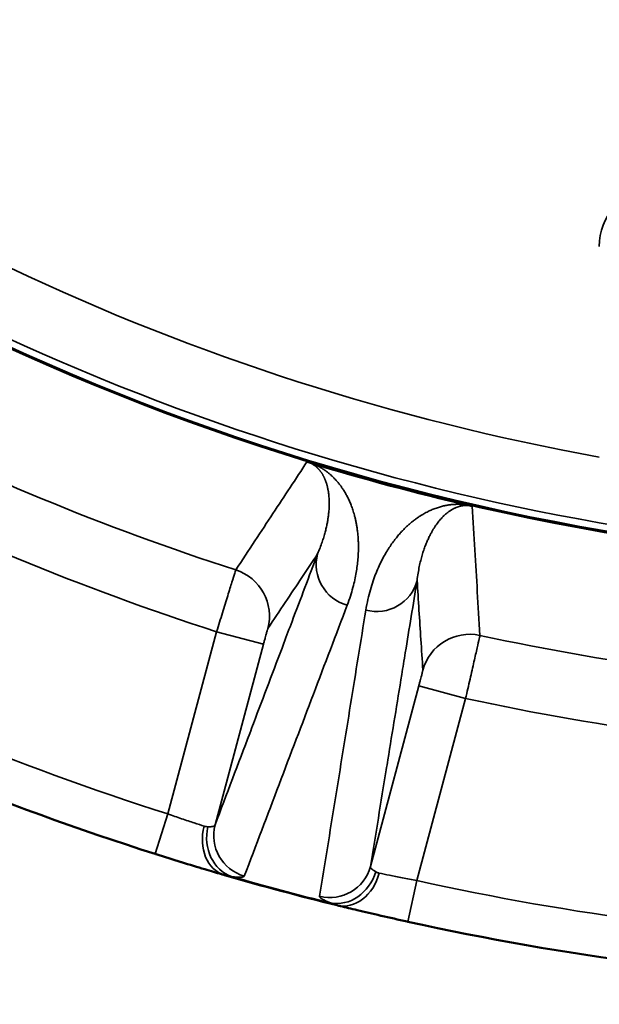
# Model space of a CAD drawing. Header units: millimetres. Extents: x 40 to 2195, y 40 to 1687.
# Tile 102 of 185: x 893 to 911, y 1323 to 1354. Entities that reach past the tile are written whole.
import ezdxf

# ---------------------------------------------------------------- set-up
doc = ezdxf.new("R2010")
doc.units = ezdxf.units.MM
doc.header["$LTSCALE"] = 8
for name, color, linetype, lineweight in [('Dimension (ISO)', 7, 'Continuous', 25), ('Visible (ISO)', 7, 'Continuous', 50), ('Visible Narrow (ISO)', 7, 'Continuous', 35)]:
    doc.layers.add(name, color=color, linetype=linetype, lineweight=lineweight)
doc.styles.add('Note Text (ANSI)', font='tahoma.ttf')
doc.dimstyles.new('Default (ISO)', dxfattribs={"dimscale": 8, "dimtxt": 1, "dimasz": 2.5, "dimexe": 3.175, "dimexo": 0, "dimgap": 0.762, "dimtad": 1, "dimrnd": 1e-08, "dimzin": 0, "dimdsep": 46, "dimtxsty": 'Note Text (ANSI)', "dimcen": 0.09, "dimdle": 10, "dimclrd": 1, "dimclre": 1, "dimclrt": 1, "dimazin": 0, "dimtfac": 3.5052, "dimtmove": 0, "dimatfit": 3, "dimfxl": 1, "dimtolj": 1, "dimtzin": 0, "dimlwd": -1, "dimlwe": -1, "dimarcsym": 0})

# ---------------------------------------------------------------- blocks, each defined once
blk = doc.blocks.new('*D21')
at = {"layer": 'Defpoints', "color": 0, "transparency": 16777216}
for p in [(917.958, 1414.332), (929.955, 1409.323)]:
    blk.add_point(p, dxfattribs=at)
at = {"layer": 'Dimension (ISO)', "color": 1, "transparency": 16777216}
for p, q in [((899.502, 1422.037), (881.046, 1429.743)), ((917.958, 1414.332), (929.955, 1409.323)), ((948.411, 1401.618), (1182.319, 1303.959))]:
    blk.add_line(p, q, dxfattribs=at)
for points in [[(900.786, 1425.113), (898.218, 1418.961), (917.958, 1414.332)], [(949.695, 1404.694), (947.126, 1398.542), (929.955, 1409.323)]]:
    blk.add_solid(points, dxfattribs=at)
at = {"layer": 'Dimension (ISO)', "color": 1, "transparency": 16777216, "insert": (1075.448, 1366.526), "char_height": 8, "attachment_point": 1, "rotation": 337.3392, "style": 'Note Text (ANSI)'}
blk.add_mtext('\\A1;∅13.00 mm [∅0.512 in]', dxfattribs=at)

msp = doc.modelspace()

# ---------------------------------------------------------------- linework, layer by layer
at = {"layer": 'Visible (ISO)'}
for centre, radius, start, end in [((923.956, 1411.827), 75, 193.4934, 346.5066), ((923.956, 1411.827), 74.974, 193.4982, 346.5018), ((923.956, 1411.827), 75.026, 253.06629, 256.93368), ((923.956, 1411.824), 78.997, 252.58741, 252.58756), ((923.956, 1411.827), 88, 242.63572, 252.36428), ((923.956, 1411.827), 88, 253.82664, 256.17336), ((923.956, 1411.827), 88, 257.63572, 267.36428)]:
    msp.add_arc(centre, radius, start, end, dxfattribs=at)
for points, knots in [([(901.993, 1340.087), (902.003, 1340.084), (902.014, 1340.081), (902.025, 1340.078), (902.027, 1340.077), (902.029, 1340.077), (902.03, 1340.076), (902.041, 1340.073), (902.052, 1340.07), (902.063, 1340.067), (902.075, 1340.063), (902.087, 1340.059), (902.1, 1340.055), (902.101, 1340.055), (902.103, 1340.055), (902.104, 1340.054)], [0, 0, 0, 0, 0.3333333, 0.3333333, 0.3333333, 0.3822028, 0.3822028, 0.3822028, 0.6666667, 0.6666667, 0.6666667, 0.9697148, 0.9697148, 0.9697148, 0.9999999, 0.9999999, 0.9999999, 0.9999999]), ([(906.995, 1338.744), (907, 1338.742), (907.005, 1338.741), (907.01, 1338.74), (907.027, 1338.736), (907.042, 1338.732), (907.057, 1338.729), (907.067, 1338.727), (907.077, 1338.724), (907.086, 1338.722), (907.093, 1338.72), (907.1, 1338.718), (907.107, 1338.717)], [0, 0, 0, 0, 0.111112, 0.111112, 0.111112, 0.5, 0.5, 0.5, 0.772028, 0.772028, 0.772028, 1, 1, 1, 1]), ([(898.099, 1327.712), (898.103, 1327.711), (898.36, 1327.632), (898.609, 1327.557), (898.829, 1327.491)], [0.3284375, 0.3284375, 0.3284375, 0.3284375, 0.3333333, 0.6563807, 0.6563807, 0.6563807, 0.6563807]), ([(903.55, 1326.226), (903.773, 1326.173), (904.025, 1326.114), (904.287, 1326.054), (904.29, 1326.053)], [0.3439687, 0.3439687, 0.3439687, 0.3439687, 0.6666667, 0.6715503, 0.6715503, 0.6715503, 0.6715503])]:
    msp.add_open_spline(points, degree=3, knots=knots, dxfattribs=at)
for points in [[(897.296, 1327.963), (897.305, 1327.96), (897.315, 1327.957), (897.324, 1327.954)], [(898.099, 1327.712), (897.849, 1327.789), (897.585, 1327.871), (897.324, 1327.954)], [(899.346, 1327.339), (899.193, 1327.383), (899.018, 1327.435), (898.829, 1327.491)], [(899.346, 1327.339), (899.38, 1327.329), (899.412, 1327.319), (899.445, 1327.31)], [(902.926, 1326.377), (902.96, 1326.369), (902.995, 1326.36), (903.031, 1326.352)], [(903.55, 1326.226), (903.36, 1326.271), (903.184, 1326.314), (903.031, 1326.351)], [(905.091, 1325.873), (904.821, 1325.933), (904.548, 1325.994), (904.29, 1326.053)], [(905.091, 1325.873), (905.099, 1325.872), (905.106, 1325.87), (905.113, 1325.868)]]:
    msp.add_open_spline(points, degree=3, dxfattribs=at)
at = {"layer": 'Visible Narrow (ISO)'}
for p, q in [((899.198, 1334.834), (897.689, 1329.202)), ((899.198, 1334.834), (900.647, 1334.446)), ((900.647, 1334.446), (899.151, 1328.862)), ((903.956, 1327.575), (905.452, 1333.158)), ((906.901, 1332.77), (905.452, 1333.158)), ((905.392, 1327.138), (906.901, 1332.77)), ((897.689, 1329.202), (897.296, 1327.963)), ((905.113, 1325.868), (905.392, 1327.138))]:
    msp.add_line(p, q, dxfattribs=at)
for radius, start, end in [(72.751, 229.54382, 259.76989), (74.75, 229.44234, 261.03244), (78.877, 242.84022, 252.15978), (80.876, 242.82566, 252.17434), (86.7, 242.63572, 252.36428), (78.877, 257.84022, 267.15978), (80.876, 257.82566, 267.17434), (87.981, 253.96887, 256.03113), (86.7, 257.63572, 267.36428)]:
    msp.add_arc((923.956, 1411.827), radius, start, end, dxfattribs=at)
for centre, major_axis, ratio, start_param, end_param in [((912.538, 1346.7), (0.161, -1.71), 0.87326, 3.059562, 4.605016), ((903.578, 1336.904), (-1.216, 0.46), 0.996196, 0.100308, 1.666588), ((899.332, 1335.316), (1.248, -0.832), 0.99963, 0.326482, 1.847479), ((904.143, 1336.753), (1.283, -0.21), 0.996196, 4.616597, 6.182878), ((907.026, 1333.254), (-1.497, -0.097), 0.99963, 4.435713, 5.956729), ((899.807, 1328.559), (-0.362, -1.249), 0.789781, 4.728561, 6.283186), ((900.017, 1328.512), (-0.168, -1.289), 0.864872, 4.597578, 6.109722), ((900.407, 1328.526), (-1.216, 0.46), 0.996203, 0.100398, 1.656776), ((902.7, 1327.911), (1.283, -0.209), 0.996202, 4.62639, 6.182791), ((903.031, 1327.705), (-0.5, -1.2), 0.864879, 0.173697, 1.685659), ((903.236, 1327.64), (-0.311, -1.262), 0.789779, 6.283184, 7.837805)]:
    msp.add_ellipse(centre, major_axis=major_axis, ratio=ratio, start_param=start_param, end_param=end_param, dxfattribs=at)
for points, knots in [([(901.993, 1340.087), (901.821, 1339.824), (901.646, 1339.558), (901.471, 1339.292), (901.296, 1339.026), (901.12, 1338.759), (900.94, 1338.485), (900.759, 1338.211), (900.574, 1337.93), (900.383, 1337.64), (900.191, 1337.349), (899.994, 1337.05), (899.791, 1336.743)], [0, 0, 0, 0, 0.25, 0.25, 0.25, 0.5, 0.5, 0.5, 0.75, 0.75, 0.75, 1, 1, 1, 1]), ([(903.238, 1335.655), (903.275, 1335.752), (903.307, 1335.845), (903.336, 1335.935), (903.365, 1336.026), (903.39, 1336.112), (903.412, 1336.195), (903.435, 1336.279), (903.454, 1336.359), (903.471, 1336.437), (903.488, 1336.515), (903.502, 1336.59), (903.515, 1336.662), (903.527, 1336.735), (903.538, 1336.806), (903.546, 1336.874), (903.555, 1336.943), (903.562, 1337.01), (903.568, 1337.075), (903.573, 1337.14), (903.577, 1337.202), (903.58, 1337.263), (903.582, 1337.323), (903.584, 1337.381), (903.584, 1337.437), (903.584, 1337.492), (903.583, 1337.546), (903.582, 1337.597), (903.58, 1337.648), (903.577, 1337.698), (903.574, 1337.746), (903.571, 1337.793), (903.567, 1337.839), (903.562, 1337.883), (903.557, 1337.928), (903.552, 1337.97), (903.546, 1338.011), (903.541, 1338.052), (903.534, 1338.091), (903.528, 1338.129), (903.521, 1338.167), (903.514, 1338.203), (903.507, 1338.238), (903.5, 1338.273), (903.493, 1338.306), (903.485, 1338.339), (903.477, 1338.371), (903.469, 1338.402), (903.461, 1338.432), (903.453, 1338.461), (903.445, 1338.49), (903.437, 1338.518), (903.429, 1338.545), (903.42, 1338.572), (903.412, 1338.597), (903.404, 1338.623), (903.395, 1338.648), (903.387, 1338.672), (903.378, 1338.695), (903.369, 1338.719), (903.361, 1338.741), (903.352, 1338.763), (903.343, 1338.785), (903.334, 1338.806), (903.326, 1338.828), (903.317, 1338.848), (903.308, 1338.869), (903.299, 1338.889), (903.29, 1338.909), (903.28, 1338.929), (903.271, 1338.948), (903.262, 1338.967), (903.252, 1338.986), (903.243, 1339.005), (903.233, 1339.023), (903.224, 1339.041), (903.214, 1339.059), (903.205, 1339.077), (903.195, 1339.094), (903.185, 1339.111), (903.175, 1339.128), (903.165, 1339.145), (903.156, 1339.162), (903.146, 1339.178), (903.136, 1339.194), (903.126, 1339.21), (903.116, 1339.225), (903.106, 1339.24), (903.096, 1339.255), (903.086, 1339.27), (903.076, 1339.285), (903.066, 1339.299), (903.056, 1339.313), (903.046, 1339.327), (903.036, 1339.341), (903.026, 1339.355), (903.015, 1339.368), (903.005, 1339.381), (902.995, 1339.394), (902.985, 1339.407), (902.975, 1339.419), (902.965, 1339.432), (902.956, 1339.444), (902.946, 1339.455), (902.936, 1339.467), (902.926, 1339.479), (902.916, 1339.49), (902.906, 1339.501), (902.896, 1339.512), (902.887, 1339.523), (902.877, 1339.533), (902.867, 1339.543), (902.858, 1339.554), (902.848, 1339.564), (902.839, 1339.574), (902.829, 1339.583), (902.82, 1339.593), (902.81, 1339.602), (902.801, 1339.611), (902.792, 1339.62), (902.782, 1339.629), (902.773, 1339.638), (902.764, 1339.647), (902.755, 1339.655), (902.746, 1339.663), (902.737, 1339.671), (902.728, 1339.679), (902.719, 1339.687), (902.71, 1339.695), (902.701, 1339.703), (902.692, 1339.71), (902.683, 1339.718), (902.675, 1339.725), (902.666, 1339.732), (902.657, 1339.739), (902.649, 1339.746), (902.64, 1339.753), (902.631, 1339.76), (902.623, 1339.766), (902.614, 1339.773), (902.606, 1339.779), (902.597, 1339.786), (902.589, 1339.792), (902.58, 1339.798), (902.572, 1339.804), (902.564, 1339.81), (902.555, 1339.816), (902.547, 1339.822), (902.539, 1339.828), (902.531, 1339.833), (902.523, 1339.839), (902.515, 1339.844), (902.506, 1339.85), (902.498, 1339.855), (902.49, 1339.86), (902.482, 1339.865), (902.475, 1339.87), (902.467, 1339.875), (902.459, 1339.88), (902.451, 1339.885), (902.443, 1339.89), (902.435, 1339.895), (902.428, 1339.899), (902.42, 1339.904), (902.412, 1339.908), (902.405, 1339.913), (902.397, 1339.917), (902.389, 1339.922), (902.382, 1339.926), (902.374, 1339.93), (902.366, 1339.934), (902.359, 1339.939), (902.351, 1339.943), (902.343, 1339.947), (902.335, 1339.951), (902.327, 1339.955), (902.319, 1339.959), (902.311, 1339.963), (902.303, 1339.968), (902.295, 1339.972), (902.286, 1339.976), (902.277, 1339.98), (902.268, 1339.985), (902.259, 1339.989), (902.249, 1339.994), (902.239, 1339.998), (902.229, 1340.003), (902.218, 1340.008), (902.207, 1340.013), (902.194, 1340.018), (902.182, 1340.023), (902.168, 1340.029), (902.153, 1340.035), (902.138, 1340.041), (902.122, 1340.047), (902.104, 1340.054)], [0, 0, 0, 0, 0.015385, 0.015385, 0.015385, 0.030769, 0.030769, 0.030769, 0.046154, 0.046154, 0.046154, 0.061538, 0.061538, 0.061538, 0.076923, 0.076923, 0.076923, 0.092308, 0.092308, 0.092308, 0.107692, 0.107692, 0.107692, 0.123077, 0.123077, 0.123077, 0.138462, 0.138462, 0.138462, 0.153846, 0.153846, 0.153846, 0.169231, 0.169231, 0.169231, 0.184615, 0.184615, 0.184615, 0.2, 0.2, 0.2, 0.215385, 0.215385, 0.215385, 0.230769, 0.230769, 0.230769, 0.246154, 0.246154, 0.246154, 0.261538, 0.261538, 0.261538, 0.276923, 0.276923, 0.276923, 0.292308, 0.292308, 0.292308, 0.307692, 0.307692, 0.307692, 0.323077, 0.323077, 0.323077, 0.338462, 0.338462, 0.338462, 0.353846, 0.353846, 0.353846, 0.369231, 0.369231, 0.369231, 0.384615, 0.384615, 0.384615, 0.4, 0.4, 0.4, 0.415385, 0.415385, 0.415385, 0.430769, 0.430769, 0.430769, 0.446154, 0.446154, 0.446154, 0.461538, 0.461538, 0.461538, 0.476923, 0.476923, 0.476923, 0.492308, 0.492308, 0.492308, 0.507692, 0.507692, 0.507692, 0.523077, 0.523077, 0.523077, 0.538462, 0.538462, 0.538462, 0.553846, 0.553846, 0.553846, 0.569231, 0.569231, 0.569231, 0.584615, 0.584615, 0.584615, 0.6, 0.6, 0.6, 0.615385, 0.615385, 0.615385, 0.630769, 0.630769, 0.630769, 0.646154, 0.646154, 0.646154, 0.661538, 0.661538, 0.661538, 0.676923, 0.676923, 0.676923, 0.692308, 0.692308, 0.692308, 0.707692, 0.707692, 0.707692, 0.723077, 0.723077, 0.723077, 0.738462, 0.738462, 0.738462, 0.753846, 0.753846, 0.753846, 0.769231, 0.769231, 0.769231, 0.784615, 0.784615, 0.784615, 0.8, 0.8, 0.8, 0.815385, 0.815385, 0.815385, 0.830769, 0.830769, 0.830769, 0.846154, 0.846154, 0.846154, 0.861538, 0.861538, 0.861538, 0.876923, 0.876923, 0.876923, 0.892308, 0.892308, 0.892308, 0.907692, 0.907692, 0.907692, 0.923077, 0.923077, 0.923077, 0.938462, 0.938462, 0.938462, 0.953846, 0.953846, 0.953846, 0.969231, 0.969231, 0.969231, 0.984615, 0.984615, 0.984615, 1, 1, 1, 1]), ([(906.995, 1338.744), (906.973, 1338.747), (906.953, 1338.75), (906.934, 1338.753), (906.915, 1338.756), (906.897, 1338.758), (906.88, 1338.76), (906.863, 1338.762), (906.846, 1338.763), (906.83, 1338.765), (906.813, 1338.766), (906.797, 1338.767), (906.78, 1338.768), (906.764, 1338.769), (906.748, 1338.77), (906.731, 1338.77), (906.715, 1338.771), (906.698, 1338.771), (906.681, 1338.771), (906.665, 1338.772), (906.648, 1338.771), (906.632, 1338.771), (906.615, 1338.771), (906.599, 1338.77), (906.582, 1338.77), (906.565, 1338.769), (906.549, 1338.768), (906.532, 1338.767), (906.516, 1338.766), (906.499, 1338.764), (906.482, 1338.763), (906.465, 1338.761), (906.448, 1338.76), (906.431, 1338.757), (906.414, 1338.755), (906.397, 1338.753), (906.379, 1338.751), (906.362, 1338.748), (906.344, 1338.745), (906.326, 1338.742), (906.308, 1338.739), (906.29, 1338.736), (906.271, 1338.732), (906.253, 1338.728), (906.234, 1338.724), (906.214, 1338.719), (906.195, 1338.715), (906.175, 1338.71), (906.154, 1338.705), (906.134, 1338.699), (906.113, 1338.694), (906.092, 1338.687), (906.071, 1338.681), (906.049, 1338.674), (906.028, 1338.667), (906.006, 1338.66), (905.984, 1338.653), (905.963, 1338.645), (905.941, 1338.637), (905.92, 1338.629), (905.899, 1338.62), (905.878, 1338.612), (905.856, 1338.603), (905.835, 1338.594), (905.814, 1338.585), (905.793, 1338.575), (905.772, 1338.565), (905.75, 1338.555), (905.729, 1338.544), (905.707, 1338.533), (905.685, 1338.522), (905.663, 1338.51), (905.641, 1338.498), (905.618, 1338.486), (905.595, 1338.473), (905.572, 1338.459), (905.548, 1338.445), (905.525, 1338.43), (905.5, 1338.415), (905.476, 1338.4), (905.451, 1338.383), (905.426, 1338.366), (905.401, 1338.349), (905.375, 1338.33), (905.348, 1338.311), (905.322, 1338.291), (905.295, 1338.271), (905.268, 1338.249), (905.24, 1338.227), (905.212, 1338.205), (905.184, 1338.18), (905.156, 1338.156), (905.127, 1338.131), (905.098, 1338.104), (905.069, 1338.077), (905.04, 1338.049), (905.01, 1338.02), (904.981, 1337.99), (904.951, 1337.959), (904.921, 1337.927), (904.89, 1337.894), (904.86, 1337.86), (904.829, 1337.824), (904.798, 1337.788), (904.767, 1337.75), (904.735, 1337.709), (904.703, 1337.669), (904.67, 1337.626), (904.637, 1337.58), (904.604, 1337.534), (904.571, 1337.485), (904.537, 1337.433), (904.503, 1337.381), (904.468, 1337.326), (904.433, 1337.267), (904.398, 1337.208), (904.363, 1337.145), (904.328, 1337.079), (904.294, 1337.013), (904.26, 1336.943), (904.226, 1336.871), (904.193, 1336.799), (904.16, 1336.725), (904.129, 1336.646), (904.097, 1336.568), (904.067, 1336.487), (904.037, 1336.401), (904.008, 1336.315), (903.98, 1336.225), (903.953, 1336.131), (903.926, 1336.037), (903.901, 1335.938), (903.877, 1335.833), (903.854, 1335.728), (903.832, 1335.617), (903.813, 1335.5)], [0.0000009, 0.0000009, 0.0000009, 0.0000009, 0.0222222, 0.0222222, 0.0222222, 0.0444444, 0.0444444, 0.0444444, 0.0666667, 0.0666667, 0.0666667, 0.0888889, 0.0888889, 0.0888889, 0.1111111, 0.1111111, 0.1111111, 0.1333333, 0.1333333, 0.1333333, 0.1555556, 0.1555556, 0.1555556, 0.1777778, 0.1777778, 0.1777778, 0.2, 0.2, 0.2, 0.2222222, 0.2222222, 0.2222222, 0.2444444, 0.2444444, 0.2444444, 0.2666667, 0.2666667, 0.2666667, 0.2888889, 0.2888889, 0.2888889, 0.3111111, 0.3111111, 0.3111111, 0.3333333, 0.3333333, 0.3333333, 0.3555556, 0.3555556, 0.3555556, 0.3777778, 0.3777778, 0.3777778, 0.4, 0.4, 0.4, 0.4222222, 0.4222222, 0.4222222, 0.4444444, 0.4444444, 0.4444444, 0.4666667, 0.4666667, 0.4666667, 0.4888889, 0.4888889, 0.4888889, 0.5111111, 0.5111111, 0.5111111, 0.5333333, 0.5333333, 0.5333333, 0.5555556, 0.5555556, 0.5555556, 0.5777778, 0.5777778, 0.5777778, 0.6, 0.6, 0.6, 0.6222222, 0.6222222, 0.6222222, 0.6444444, 0.6444444, 0.6444444, 0.6666667, 0.6666667, 0.6666667, 0.6888889, 0.6888889, 0.6888889, 0.7111111, 0.7111111, 0.7111111, 0.7333333, 0.7333333, 0.7333333, 0.7555556, 0.7555556, 0.7555556, 0.7777778, 0.7777778, 0.7777778, 0.8, 0.8, 0.8, 0.8222222, 0.8222222, 0.8222222, 0.8444444, 0.8444444, 0.8444444, 0.8666667, 0.8666667, 0.8666667, 0.8888889, 0.8888889, 0.8888889, 0.9111111, 0.9111111, 0.9111111, 0.9333333, 0.9333333, 0.9333333, 0.9555556, 0.9555556, 0.9555556, 0.9777778, 0.9777778, 0.9777778, 1, 1, 1, 1]), ([(907.342, 1334.72), (907.315, 1335.179), (907.288, 1335.632), (907.262, 1336.068), (907.236, 1336.504), (907.211, 1336.923), (907.186, 1337.361), (907.16, 1337.798), (907.134, 1338.254), (907.107, 1338.717)], [0, 0, 0, 0, 0.333333, 0.333333, 0.333333, 0.666667, 0.666667, 0.666667, 1, 1, 1, 1]), ([(899.151, 1328.862), (899.51, 1329.811), (899.867, 1330.754), (900.222, 1331.691), (900.261, 1331.794), (900.3, 1331.898), (900.339, 1332.001), (900.654, 1332.833), (900.967, 1333.66), (901.279, 1334.483), (901.363, 1334.706), (901.447, 1334.928), (901.531, 1335.15), (901.796, 1335.85), (902.06, 1336.547), (902.322, 1337.241)], [0, 0, 0, 0, 0.333333, 0.333333, 0.333333, 0.370179, 0.370179, 0.370179, 0.666667, 0.666667, 0.666667, 0.746884, 0.746884, 0.746884, 1, 1, 1, 1]), ([(902.322, 1337.241), (902.162, 1337.001), (901.999, 1336.756), (901.832, 1336.506), (901.666, 1336.255), (901.496, 1336), (901.321, 1335.738), (901.146, 1335.475), (900.966, 1335.205), (900.781, 1334.928)], [0, 0, 0, 0, 0.333333, 0.333333, 0.333333, 0.666667, 0.666667, 0.666667, 1, 1, 1, 1]), ([(899.791, 1336.743), (899.789, 1336.738), (899.767, 1336.667), (899.679, 1336.386), (899.546, 1335.959), (899.381, 1335.424), (899.259, 1335.031), (899.198, 1334.834)], [0, 0, 0, 0, 0.2, 0.4, 0.6, 0.8, 1, 1, 1, 1]), ([(905.399, 1336.416), (905.278, 1335.675), (905.156, 1334.929), (905.034, 1334.18), (904.997, 1333.956), (904.961, 1333.731), (904.924, 1333.506), (904.781, 1332.633), (904.638, 1331.755), (904.494, 1330.872), (904.477, 1330.768), (904.46, 1330.664), (904.443, 1330.559), (904.282, 1329.571), (904.119, 1328.576), (903.956, 1327.575)], [0, 0, 0, 0, 0.256489, 0.256489, 0.256489, 0.333333, 0.333333, 0.333333, 0.631507, 0.631507, 0.631507, 0.666667, 0.666667, 0.666667, 1, 1, 1, 1]), ([(905.577, 1333.643), (905.556, 1333.965), (905.536, 1334.283), (905.516, 1334.592), (905.496, 1334.901), (905.477, 1335.201), (905.457, 1335.503), (905.438, 1335.806), (905.419, 1336.112), (905.399, 1336.416)], [0, 0, 0, 0, 0.333333, 0.333333, 0.333333, 0.666667, 0.666667, 0.666667, 1, 1, 1, 1]), ([(900.055, 1327.279), (900.415, 1328.228), (900.773, 1329.17), (901.129, 1330.107), (901.485, 1331.043), (901.838, 1331.974), (902.19, 1332.898), (902.541, 1333.823), (902.891, 1334.742), (903.238, 1335.655)], [0, 0, 0, 0, 0.333333, 0.333333, 0.333333, 0.666667, 0.666667, 0.666667, 1, 1, 1, 1]), ([(903.813, 1335.5), (903.657, 1334.536), (903.5, 1333.566), (903.342, 1332.589), (903.184, 1331.613), (903.025, 1330.63), (902.865, 1329.641), (902.705, 1328.653), (902.544, 1327.657), (902.382, 1326.656)], [0, 0, 0, 0, 0.3333333, 0.3333333, 0.3333333, 0.6666667, 0.6666667, 0.6666667, 1, 1, 1, 1]), ([(900.781, 1334.928), (900.781, 1334.927), (900.78, 1334.926), (900.78, 1334.924), (900.778, 1334.92), (900.776, 1334.913), (900.773, 1334.901), (900.77, 1334.895), (900.768, 1334.887), (900.765, 1334.877), (900.762, 1334.864), (900.757, 1334.849), (900.753, 1334.832), (900.748, 1334.817), (900.744, 1334.8), (900.738, 1334.781), (900.734, 1334.764), (900.729, 1334.745), (900.723, 1334.725), (900.716, 1334.701), (900.709, 1334.674), (900.702, 1334.646), (900.697, 1334.629), (900.692, 1334.611), (900.687, 1334.592), (900.678, 1334.559), (900.668, 1334.524), (900.659, 1334.489), (900.655, 1334.475), (900.651, 1334.46), (900.647, 1334.446)], [0.0000001, 0.0000001, 0.0000001, 0.0000001, 0.0628526, 0.0628526, 0.0628526, 0.2, 0.2, 0.2, 0.2839059, 0.2839059, 0.2839059, 0.4, 0.4, 0.4, 0.5030356, 0.5030356, 0.5030356, 0.6, 0.6, 0.6, 0.7220724, 0.7220724, 0.7220724, 0.8, 0.8, 0.8, 0.943102, 0.943102, 0.943102, 1, 1, 1, 1]), ([(905.452, 1333.158), (905.456, 1333.173), (905.46, 1333.187), (905.463, 1333.201), (905.473, 1333.237), (905.482, 1333.271), (905.491, 1333.305), (905.496, 1333.323), (905.501, 1333.341), (905.505, 1333.359), (905.513, 1333.387), (905.52, 1333.414), (905.526, 1333.438), (905.531, 1333.458), (905.536, 1333.477), (905.541, 1333.494), (905.545, 1333.513), (905.55, 1333.53), (905.554, 1333.545), (905.558, 1333.563), (905.562, 1333.578), (905.565, 1333.591), (905.568, 1333.601), (905.57, 1333.609), (905.571, 1333.616), (905.574, 1333.627), (905.576, 1333.635), (905.577, 1333.639), (905.577, 1333.641), (905.577, 1333.642), (905.577, 1333.643)], [0.0000004, 0.0000004, 0.0000004, 0.0000004, 0.0569537, 0.0569537, 0.0569537, 0.2, 0.2, 0.2, 0.2779154, 0.2779154, 0.2779154, 0.4, 0.4, 0.4, 0.4970392, 0.4970392, 0.4970392, 0.6, 0.6, 0.6, 0.7160805, 0.7160805, 0.7160805, 0.8, 0.8, 0.8, 0.9372032, 0.9372032, 0.9372032, 1, 1, 1, 1]), ([(897.689, 1329.202), (897.834, 1329.15), (898.122, 1329.048), (898.515, 1328.918), (898.726, 1328.852), (898.815, 1328.824)], [0, 0, 0, 0, 0.3333333, 0.6666667, 0.9999978, 0.9999978, 0.9999978, 0.9999978]), ([(898.815, 1328.824), (898.835, 1328.818), (898.855, 1328.813), (898.874, 1328.81), (898.893, 1328.806), (898.911, 1328.804), (898.929, 1328.804)], [0, 0, 0, 0, 0.5, 0.5, 0.5, 0.9989295, 0.9989295, 0.9989295, 0.9989295]), ([(898.929, 1328.804), (898.995, 1328.803), (899.1, 1328.812), (899.145, 1328.842), (899.151, 1328.862)], [0.0000067, 0.0000067, 0.0000067, 0.0000067, 0.5, 1, 1, 1, 1]), ([(903.956, 1327.575), (903.951, 1327.554), (903.975, 1327.505), (904.062, 1327.445), (904.119, 1327.413)], [0.0000003, 0.0000003, 0.0000003, 0.0000003, 0.5, 1, 1, 1, 1]), ([(899.445, 1327.31), (899.458, 1327.306), (899.471, 1327.302), (899.485, 1327.299), (899.509, 1327.293), (899.533, 1327.287), (899.557, 1327.282), (899.593, 1327.275), (899.627, 1327.27), (899.66, 1327.268)], [0.0000021, 0.0000021, 0.0000021, 0.0000021, 0.1734717, 0.1734717, 0.1734717, 0.5, 0.5, 0.5, 1, 1, 1, 1]), ([(904.119, 1327.413), (904.135, 1327.405), (904.151, 1327.397), (904.169, 1327.391), (904.181, 1327.387), (904.194, 1327.383), (904.207, 1327.379), (904.214, 1327.377), (904.221, 1327.376), (904.228, 1327.374)], [0.0011973, 0.0011973, 0.0011973, 0.0011973, 0.5, 0.5, 0.5, 0.8260905, 0.8260905, 0.8260905, 0.9999995, 0.9999995, 0.9999995, 0.9999995]), ([(902.382, 1326.656), (902.378, 1326.634), (902.436, 1326.577), (902.605, 1326.495), (902.718, 1326.448)], [0, 0, 0, 0, 0.5, 0.9999984, 0.9999984, 0.9999984, 0.9999984]), ([(902.718, 1326.448), (902.748, 1326.434), (902.78, 1326.421), (902.814, 1326.41), (902.849, 1326.398), (902.886, 1326.387), (902.926, 1326.377)], [0, 0, 0, 0, 0.5, 0.5, 0.5, 1, 1, 1, 1])]:
    msp.add_open_spline(points, degree=3, knots=knots, dxfattribs=at)
for points in [[(902.322, 1337.241), (902.35, 1337.305), (902.401, 1337.429), (902.463, 1337.601), (902.514, 1337.76), (902.556, 1337.907), (902.59, 1338.046), (902.618, 1338.178), (902.639, 1338.301), (902.655, 1338.414), (902.667, 1338.518), (902.675, 1338.615), (902.679, 1338.704), (902.681, 1338.787), (902.68, 1338.863), (902.677, 1338.933), (902.673, 1338.998), (902.668, 1339.058), (902.661, 1339.113), (902.654, 1339.164), (902.646, 1339.211), (902.637, 1339.256), (902.628, 1339.297), (902.619, 1339.337), (902.608, 1339.375), (902.598, 1339.411), (902.586, 1339.446), (902.575, 1339.48), (902.563, 1339.512), (902.55, 1339.543), (902.538, 1339.572), (902.525, 1339.6), (902.512, 1339.627), (902.498, 1339.652), (902.485, 1339.676), (902.472, 1339.699), (902.458, 1339.721), (902.445, 1339.742), (902.431, 1339.761), (902.418, 1339.78), (902.405, 1339.797), (902.391, 1339.814), (902.378, 1339.83), (902.365, 1339.845), (902.353, 1339.859), (902.34, 1339.872), (902.327, 1339.885), (902.315, 1339.898), (902.302, 1339.909), (902.29, 1339.92), (902.278, 1339.931), (902.265, 1339.941), (902.253, 1339.951), (902.242, 1339.96), (902.23, 1339.969), (902.218, 1339.977), (902.207, 1339.985), (902.195, 1339.993), (902.183, 1340), (902.172, 1340.007), (902.16, 1340.015), (902.147, 1340.022), (902.133, 1340.029), (902.118, 1340.037), (902.101, 1340.045), (902.081, 1340.055), (902.056, 1340.065), (902.028, 1340.076), (902.005, 1340.083), (901.993, 1340.087)], [(907.107, 1338.717), (907.094, 1338.72), (907.07, 1338.725), (907.035, 1338.73), (907.005, 1338.734), (906.978, 1338.736), (906.952, 1338.737), (906.927, 1338.737), (906.901, 1338.737), (906.875, 1338.736), (906.849, 1338.733), (906.823, 1338.73), (906.797, 1338.727), (906.771, 1338.722), (906.744, 1338.716), (906.717, 1338.709), (906.69, 1338.701), (906.661, 1338.692), (906.631, 1338.682), (906.6, 1338.669), (906.567, 1338.655), (906.533, 1338.639), (906.5, 1338.621), (906.467, 1338.602), (906.434, 1338.581), (906.401, 1338.559), (906.367, 1338.535), (906.333, 1338.509), (906.297, 1338.48), (906.26, 1338.447), (906.221, 1338.411), (906.181, 1338.371), (906.139, 1338.326), (906.096, 1338.276), (906.052, 1338.221), (906.006, 1338.16), (905.96, 1338.094), (905.913, 1338.021), (905.865, 1337.94), (905.815, 1337.849), (905.763, 1337.747), (905.71, 1337.63), (905.656, 1337.499), (905.604, 1337.355), (905.555, 1337.2), (905.509, 1337.032), (905.467, 1336.848), (905.429, 1336.646), (905.408, 1336.495), (905.399, 1336.416)], [(906.901, 1332.77), (906.947, 1332.971), (907.038, 1333.372), (907.162, 1333.918), (907.261, 1334.355), (907.325, 1334.642), (907.341, 1334.715), (907.342, 1334.72)], [(899.66, 1327.268), (899.782, 1327.251), (899.969, 1327.238), (900.047, 1327.259), (900.055, 1327.279)], [(904.228, 1327.374), (904.318, 1327.353), (904.535, 1327.305), (904.939, 1327.222), (905.24, 1327.165), (905.392, 1327.138)]]:
    msp.add_open_spline(points, degree=3, dxfattribs=at)

# ---------------------------------------------------------------- dimensions: what is measured, and where the dimension line sits
at = {"layer": 'Dimension (ISO)', "color": 1, "true_color": 0xff0000}
dim = msp.add_diameter_dim_2p(p1=(917.958, 1414.332), p2=(929.955, 1409.323), text='<> mm [∅0.512 in]', dimstyle='Default (ISO)', override={"dimgap": 0.762, "dimdec": 2, "dimlfac": 1, "dimpost": '', "dimtol": 0, "dimlim": 0, "dimtp": 0, "dimtm": 0, "dimtdec": 2, "dimatfit": 2}, dxfattribs=at)
dim.commit()
dim.dimension.update_dxf_attribs({"geometry": '*D21', "text_midpoint": (1122.88, 1328.775), "dimtype": 163})

doc.saveas('drawing.dxf')
